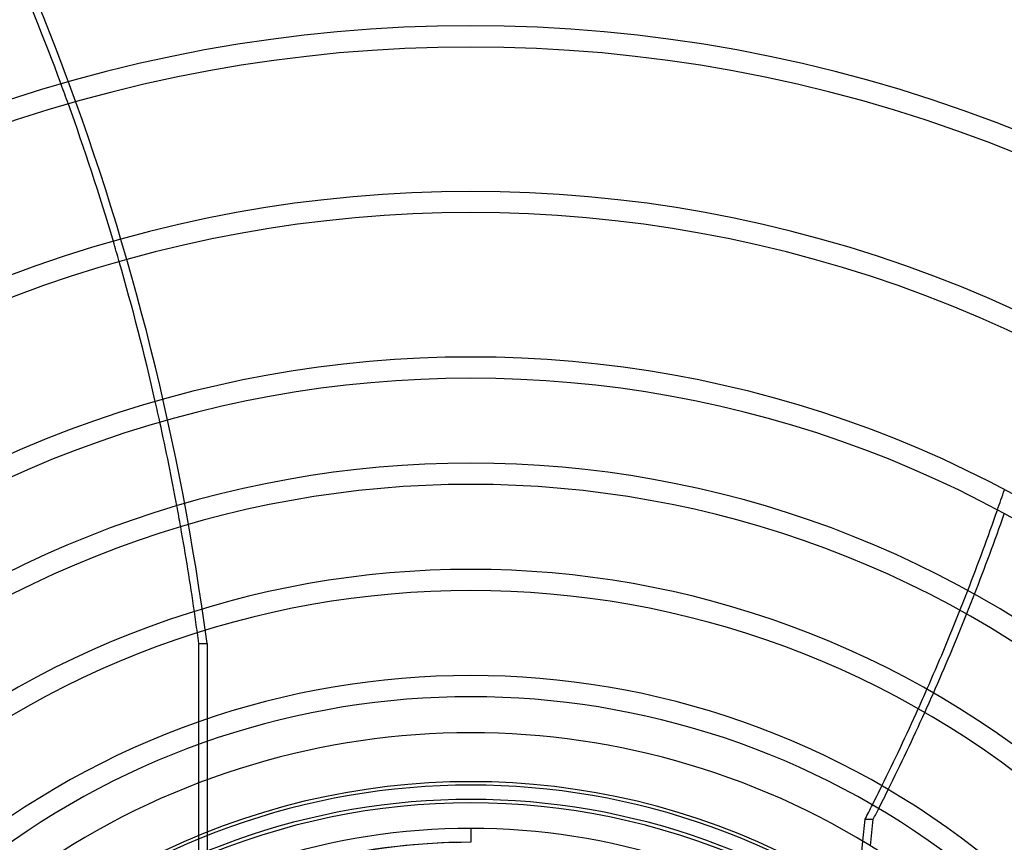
# Model space of a CAD drawing. Header units: millimetres. Extents: x -215 to 215, y -215 to 215.
# Tile 52 of 62: x -32 to 38, y 47 to 106. Entities that reach past the tile are written whole.
import ezdxf

# ---------------------------------------------------------------- set-up
doc = ezdxf.new("R2010")
doc.units = ezdxf.units.MM
doc.layers.add('MAIN-1', color=7, linetype='Continuous')
doc.layers.add('MAIN-2', color=7, linetype='Continuous')

msp = doc.modelspace()

# ---------------------------------------------------------------- linework, layer by layer
at = {"layer": 'MAIN-1'}
for p, q in [((-19.54, 55.689), (-19.54, 61.305)), ((-19.54, 51.305), (-19.54, 54.07)), ((28.178, 47.117), (28.335, 48.701)), ((28.335, 48.701), (28.923, 48.701)), ((28.732, 46.781), (28.923, 48.701)), ((0, 48.038), (0, 47.038))]:
    msp.add_line(p, q, dxfattribs=at)
for radius, start, end in [(141.368, 46.85454, 133.14542), (139.843, 46.87477, 133.1252), (129.472, 47.025, 132.97497), (127.948, 47.04917, 132.95085), (117.578, 47.22994, 132.77002), (116.052, 47.25928, 132.74068), (105.683, 47.48113, 132.51889), (104.157, 47.51745, 132.48251), (93.787, 47.79602, 132.204), (92.263, 47.84226, 132.1577), (81.892, 48.20254, 131.79742), (80.368, 48.11075, 131.88921), (74.267, 48.53176, 131.46826), (72.743, 48.43201, 131.56795), (66.642, 48.93644, 131.06358), (65.118, 48.82718, 131.17279), (59.017, 50.77907, 129.22089), (57.492, 52.72673, 127.27329), (54.9, 56.4427, 123.55732), (51.392, 62.89936, 117.10066), (49.867, 66.5534, 113.44662), (48.038, 89.99998, 107.75279), (48.038, 72.24723, 89.99998), (47.038, 89.99998, 103.43647)]:
    msp.add_arc((0, 0), radius, start, end, dxfattribs=at)
for centre, major_axis, start_param, end_param in [((-146.158, 35.626), (0, -158.6), 1.999115, 2.067199), ((-146.158, 35.626), (0, -158.6), 1.922087, 1.989184), ((-146.158, 35.626), (0, -158.6), 1.845789, 1.912274), ((-146.158, 35.626), (0, -158.6), 1.797032, 1.836035), ((-79.962, 133.759), (0, -158.6), 1.123218, 1.163285), ((-79.374, 133.759), (0, 158.6), -2.020247, -1.980137), ((-146.158, 35.626), (0, -158.6), 1.748193, 1.787277), ((-79.962, 133.759), (0, -158.6), 1.072981, 1.113186), ((-79.374, 133.759), (0, 158.6), -2.070534, -2.030289), ((-146.158, 35.626), (0, -158.6), 1.73342, 1.738396), ((-79.962, 133.759), (0, -158.6), 1.022511, 1.062908), ((-79.374, 133.759), (0, 158.6), -2.121051, -2.080617), ((-79.962, 133.759), (0, -158.6), 1.004743, 1.012381), ((-79.374, 133.759), (0, 158.6), -2.13685, -2.131188)]:
    msp.add_ellipse(centre, major_axis=major_axis, ratio=0.809017, start_param=start_param, end_param=end_param, dxfattribs=at)
at = {"layer": 'MAIN-2'}
for p, q in [((-19.54, 61.305), (-18.953, 61.305)), ((-18.953, 61.305), (-18.953, 33.08)), ((-19.54, 54.07), (-19.54, 55.689)), ((-19.54, 32.737), (-19.54, 51.305)), ((0, 48.038), (0, 47.038)), ((26.244, 27.654), (28.178, 47.117))]:
    msp.add_line(p, q, dxfattribs=at)
for radius, start, end in [(162, 0, 180.00002), (153.5, 89.99998, 179.99998), (153.5, 0, 89.99998), (152.5, 89.99998, 179.99998), (152.5, 0, 89.99998), (51.145, 49.9661, 130.03392), (50.115, 50.06855, 129.93147), (47.038, 89.99998, 270.00002)]:
    msp.add_arc((0, 0), radius, start, end, dxfattribs=at)
for centre, major_axis, start_param, end_param in [((-145.57, 35.626), (0, -158.6), 1.73342, 2.280953), ((-146.158, 35.626), (0, -158.6), 1.989184, 1.999115), ((-146.158, 35.626), (0, -158.6), 1.912274, 1.922087), ((-146.158, 35.626), (0, -158.6), 1.836035, 1.845789), ((-79.962, 133.759), (0, -158.6), 1.163285, 1.173289), ((-146.158, 35.626), (0, -158.6), 1.787277, 1.797032), ((-79.962, 133.759), (0, -158.6), 1.113186, 1.123218), ((-79.374, 133.759), (0, 158.6), -2.030289, -2.020247), ((-146.158, 35.626), (0, -158.6), 1.738396, 1.748193), ((-79.962, 133.759), (0, -158.6), 1.062908, 1.072981), ((-79.374, 133.759), (0, 158.6), -2.080617, -2.070534), ((-79.962, 133.759), (0, -158.6), 1.012381, 1.022511), ((-79.374, 133.759), (0, 158.6), -2.131188, -2.121051)]:
    msp.add_ellipse(centre, major_axis=major_axis, ratio=0.809017, start_param=start_param, end_param=end_param, dxfattribs=at)

doc.saveas('drawing.dxf')
